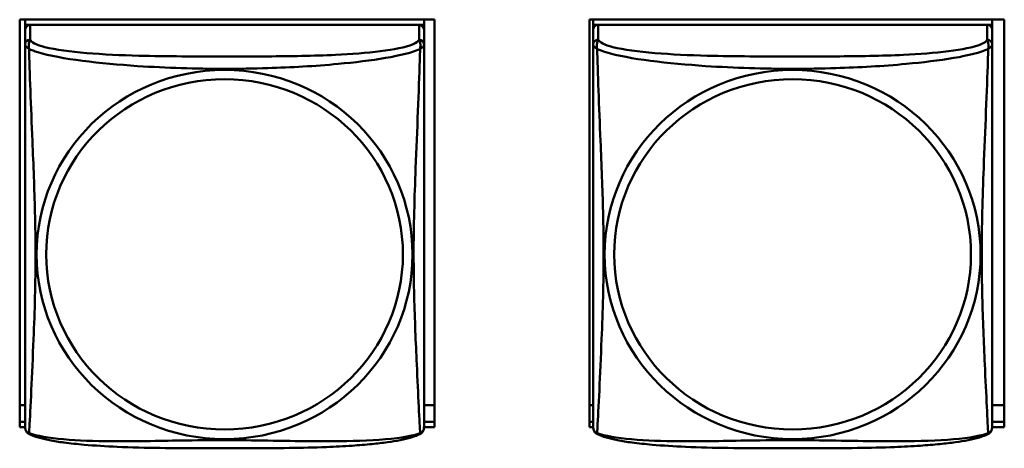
# Model space of a CAD drawing. Header units: inches. Extents: x 2.9 to 75, y -2.3 to 43.7.
# Tile 105 of 155: x 55.147 to 56.313, y 12.46 to 12.968. Entities that reach past the tile are written whole.
import ezdxf

# ---------------------------------------------------------------- set-up
doc = ezdxf.new("R2010")
doc.units = ezdxf.units.IN
doc.header["$MEASUREMENT"] = 0
doc.layers.add('Visible Edges(ROSSANSI)', color=7, linetype='Continuous', lineweight=50)
doc.layers.add('Visible Tangent Edges(ROSSANSI)', color=7, linetype='Continuous', lineweight=50)

msp = doc.modelspace()

# ---------------------------------------------------------------- linework, layer by layer
at = {"layer": 'Visible Edges(ROSSANSI)'}
for p, q in [((55.1468, 12.4856), (55.1468, 12.9682)), ((55.1468, 12.9682), (55.6383, 12.9682)), ((55.1533, 12.9682), (55.1533, 12.9622)), ((55.1533, 12.9565), (55.1533, 12.9622)), ((55.1533, 12.9622), (55.1591, 12.9622)), ((55.6199, 12.9622), (55.1592, 12.9622)), ((55.62, 12.9622), (55.6258, 12.9622)), ((55.6258, 12.9682), (55.6258, 12.9622)), ((55.6258, 12.9622), (55.6258, 12.9564)), ((55.6383, 12.9682), (55.6383, 12.4856)), ((55.8218, 12.4856), (55.8218, 12.9682)), ((55.8218, 12.9682), (56.3133, 12.9682)), ((55.8263, 12.9682), (55.8263, 12.9622)), ((55.8263, 12.9565), (55.8263, 12.9622)), ((55.8263, 12.9622), (55.8321, 12.9622)), ((56.2929, 12.9622), (55.8322, 12.9622)), ((56.293, 12.9622), (56.2988, 12.9622)), ((56.2988, 12.9682), (56.2988, 12.9622)), ((56.2988, 12.9622), (56.2988, 12.9564)), ((56.3133, 12.9682), (56.3133, 12.4856)), ((55.1533, 12.9564), (55.1533, 12.9387)), ((55.6258, 12.9387), (55.6258, 12.9564)), ((55.8263, 12.9564), (55.8263, 12.9387)), ((56.2988, 12.9387), (56.2988, 12.9564)), ((55.1533, 12.5117), (55.1468, 12.5117)), ((55.6383, 12.5117), (55.6258, 12.5117)), ((55.8263, 12.5117), (55.8218, 12.5117)), ((56.3133, 12.5117), (56.2988, 12.5117)), ((55.1468, 12.4917), (55.1533, 12.4917)), ((55.1533, 12.4856), (55.1468, 12.4856)), ((55.6258, 12.4917), (55.6383, 12.4917)), ((55.6383, 12.4856), (55.6258, 12.4856)), ((55.8218, 12.4917), (55.8263, 12.4917)), ((55.8263, 12.4856), (55.8218, 12.4856)), ((56.2988, 12.4917), (56.3133, 12.4917)), ((56.3133, 12.4856), (56.2988, 12.4856))]:
    msp.add_line(p, q, dxfattribs=at)
for centre, start, end in [((55.1671, 12.4858), 180, 189.1496), ((55.612, 12.4858), 350.8504, 360), ((55.8401, 12.4858), 180, 189.1496), ((56.285, 12.4858), 350.8504, 360)]:
    msp.add_arc(centre, 0.0138, start, end, dxfattribs=at)
for centre, major_axis, start_param, end_param in [((55.1592, 12.9564), (-0.00591, 0), 4.712389, 6.283185), ((55.6199, 12.9564), (0.00591, 0), 0, 1.570796), ((55.8322, 12.9564), (-0.00591, 0), 4.712389, 6.283185), ((56.2929, 12.9564), (0.00591, 0), 0, 1.570796)]:
    msp.add_ellipse(centre, major_axis=major_axis, ratio=0.981793, start_param=start_param, end_param=end_param, dxfattribs=at)
for points, knots in [([(55.1533, 12.9387), (55.1533, 12.9362), (55.1533, 12.9315), (55.1533, 12.9254), (55.1533, 12.9142), (55.1533, 12.8978), (55.1533, 12.8799), (55.1533, 12.8621), (55.1533, 12.8429), (55.1533, 12.8237), (55.1533, 12.7966), (55.1533, 12.7694), (55.1533, 12.7426), (55.1533, 12.7259), (55.1533, 12.7093), (55.1533, 12.6926), (55.1533, 12.6594), (55.1533, 12.6262), (55.1533, 12.594), (55.1533, 12.5538), (55.1533, 12.5134), (55.1533, 12.4948), (55.1533, 12.489), (55.1533, 12.4858), (55.1533, 12.4858)], [0.325731, 0.325731, 0.325731, 0.325731, 0.404774, 0.404774, 0.404774, 0.550532, 0.550532, 0.550532, 0.69629, 0.69629, 0.69629, 0.902598, 0.902598, 0.902598, 1.03154, 1.03154, 1.03154, 1.289425, 1.289425, 1.289425, 1.610774, 1.610774, 1.610774, 1.710218, 1.710218, 1.710218, 1.710218]), ([(55.6258, 12.4858), (55.6258, 12.4858), (55.6258, 12.4866), (55.6258, 12.4883), (55.6258, 12.493), (55.6258, 12.5039), (55.6258, 12.5177), (55.6258, 12.5316), (55.6258, 12.5481), (55.6258, 12.5655), (55.6258, 12.5902), (55.6258, 12.6166), (55.6258, 12.643), (55.6258, 12.6594), (55.6258, 12.676), (55.6258, 12.6926), (55.6258, 12.7259), (55.6258, 12.7591), (55.6258, 12.7931), (55.6258, 12.8354), (55.6258, 12.8813), (55.6258, 12.9128), (55.6258, 12.9253), (55.6258, 12.9346), (55.6258, 12.9387)], [0.352862, 0.352862, 0.352862, 0.352862, 0.404774, 0.404774, 0.404774, 0.550532, 0.550532, 0.550532, 0.69629, 0.69629, 0.69629, 0.902598, 0.902598, 0.902598, 1.03154, 1.03154, 1.03154, 1.289425, 1.289425, 1.289425, 1.610774, 1.610774, 1.610774, 1.73735, 1.73735, 1.73735, 1.73735]), ([(55.8263, 12.9387), (55.8263, 12.9362), (55.8263, 12.9315), (55.8263, 12.9254), (55.8263, 12.9142), (55.8263, 12.8978), (55.8263, 12.8799), (55.8263, 12.8621), (55.8263, 12.8429), (55.8263, 12.8237), (55.8263, 12.7966), (55.8263, 12.7694), (55.8263, 12.7426), (55.8263, 12.7259), (55.8263, 12.7093), (55.8263, 12.6926), (55.8263, 12.6594), (55.8263, 12.6262), (55.8263, 12.594), (55.8263, 12.5538), (55.8263, 12.5134), (55.8263, 12.4948), (55.8263, 12.489), (55.8263, 12.4858), (55.8263, 12.4858)], [0.325731, 0.325731, 0.325731, 0.325731, 0.404774, 0.404774, 0.404774, 0.550532, 0.550532, 0.550532, 0.69629, 0.69629, 0.69629, 0.902598, 0.902598, 0.902598, 1.03154, 1.03154, 1.03154, 1.289425, 1.289425, 1.289425, 1.610774, 1.610774, 1.610774, 1.710218, 1.710218, 1.710218, 1.710218]), ([(56.2988, 12.4858), (56.2988, 12.4858), (56.2988, 12.4866), (56.2988, 12.4883), (56.2988, 12.493), (56.2988, 12.5039), (56.2988, 12.5177), (56.2988, 12.5316), (56.2988, 12.5481), (56.2988, 12.5655), (56.2988, 12.5902), (56.2988, 12.6166), (56.2988, 12.643), (56.2988, 12.6594), (56.2988, 12.676), (56.2988, 12.6926), (56.2988, 12.7259), (56.2988, 12.7591), (56.2988, 12.7931), (56.2988, 12.8354), (56.2988, 12.8813), (56.2988, 12.9128), (56.2988, 12.9253), (56.2988, 12.9346), (56.2988, 12.9387)], [0.352862, 0.352862, 0.352862, 0.352862, 0.404774, 0.404774, 0.404774, 0.550532, 0.550532, 0.550532, 0.69629, 0.69629, 0.69629, 0.902598, 0.902598, 0.902598, 1.03154, 1.03154, 1.03154, 1.289425, 1.289425, 1.289425, 1.610774, 1.610774, 1.610774, 1.73735, 1.73735, 1.73735, 1.73735]), ([(55.1575, 12.4777), (55.157, 12.478), (55.1564, 12.4783), (55.1555, 12.4791), (55.1552, 12.4796), (55.1545, 12.4805), (55.1543, 12.4809), (55.1539, 12.4818), (55.1538, 12.4822), (55.1536, 12.4829), (55.1536, 12.4832), (55.1535, 12.4836)], [0.02273771, 0.02273771, 0.02273771, 0.02273771, 0.02954865, 0.02954865, 0.03635958, 0.03635958, 0.04317052, 0.04317052, 0.04998146, 0.04998146, 0.0567924, 0.0567924, 0.0567924, 0.0567924]), ([(55.6216, 12.4777), (55.6221, 12.478), (55.6227, 12.4783), (55.6236, 12.4791), (55.6239, 12.4796), (55.6245, 12.4805), (55.6248, 12.4809), (55.6251, 12.4818), (55.6253, 12.4822), (55.6255, 12.4829), (55.6255, 12.4832), (55.6256, 12.4836)], [0.02273771, 0.02273771, 0.02273771, 0.02273771, 0.02954865, 0.02954865, 0.03635958, 0.03635958, 0.04317052, 0.04317052, 0.04998146, 0.04998146, 0.0567924, 0.0567924, 0.0567924, 0.0567924]), ([(55.8305, 12.4777), (55.83, 12.478), (55.8294, 12.4783), (55.8285, 12.4791), (55.8282, 12.4796), (55.8275, 12.4805), (55.8273, 12.4809), (55.8269, 12.4818), (55.8268, 12.4822), (55.8266, 12.4829), (55.8266, 12.4832), (55.8265, 12.4836)], [0.02273771, 0.02273771, 0.02273771, 0.02273771, 0.02954865, 0.02954865, 0.03635958, 0.03635958, 0.04317052, 0.04317052, 0.04998146, 0.04998146, 0.0567924, 0.0567924, 0.0567924, 0.0567924]), ([(56.2946, 12.4777), (56.2951, 12.478), (56.2957, 12.4783), (56.2966, 12.4791), (56.2969, 12.4796), (56.2975, 12.4805), (56.2978, 12.4809), (56.2981, 12.4818), (56.2983, 12.4822), (56.2985, 12.4829), (56.2985, 12.4832), (56.2986, 12.4836)], [0.02273771, 0.02273771, 0.02273771, 0.02273771, 0.02954865, 0.02954865, 0.03635958, 0.03635958, 0.04317052, 0.04317052, 0.04998146, 0.04998146, 0.0567924, 0.0567924, 0.0567924, 0.0567924]), ([(55.6216, 12.4777), (55.6182, 12.4759), (55.6147, 12.4746), (55.6067, 12.4722), (55.6022, 12.4711), (55.5927, 12.4692), (55.5877, 12.4684), (55.5766, 12.4668), (55.5704, 12.4661), (55.5565, 12.4647), (55.5487, 12.4641), (55.5309, 12.4629), (55.5207, 12.4624), (55.4958, 12.4614), (55.4811, 12.4611), (55.4494, 12.4606), (55.4324, 12.4606), (55.3984, 12.4605), (55.3814, 12.4605), (55.3474, 12.4605), (55.3303, 12.4606), (55.2963, 12.4611), (55.2792, 12.4615), (55.249, 12.4628), (55.2358, 12.4636), (55.2149, 12.4654), (55.2068, 12.4663), (55.1932, 12.4681), (55.1875, 12.469), (55.1774, 12.471), (55.173, 12.4721), (55.1647, 12.4745), (55.161, 12.4758), (55.1575, 12.4777)], [-1.678204, -1.678204, -1.678204, -1.678204, -1.629815, -1.629815, -1.580861, -1.580861, -1.532583, -1.532583, -1.479316, -1.479316, -1.416961, -1.416961, -1.337799, -1.337799, -1.226353, -1.226353, -1.09702, -1.09702, -0.967687, -0.967687, -0.838354, -0.838354, -0.709022, -0.709022, -0.60577, -0.60577, -0.53827, -0.53827, -0.483941, -0.483941, -0.435529, -0.435529, -0.384876, -0.384876, -0.384876, -0.384876]), ([(56.2946, 12.4777), (56.2912, 12.4759), (56.2877, 12.4746), (56.2797, 12.4722), (56.2752, 12.4711), (56.2657, 12.4692), (56.2607, 12.4684), (56.2496, 12.4668), (56.2434, 12.4661), (56.2295, 12.4647), (56.2217, 12.4641), (56.2039, 12.4629), (56.1937, 12.4624), (56.1688, 12.4614), (56.1541, 12.4611), (56.1224, 12.4606), (56.1054, 12.4606), (56.0714, 12.4605), (56.0544, 12.4605), (56.0204, 12.4605), (56.0033, 12.4606), (55.9693, 12.4611), (55.9522, 12.4615), (55.922, 12.4628), (55.9088, 12.4636), (55.8879, 12.4654), (55.8798, 12.4663), (55.8662, 12.4681), (55.8605, 12.469), (55.8504, 12.471), (55.846, 12.4721), (55.8377, 12.4745), (55.834, 12.4758), (55.8305, 12.4777)], [-1.678204, -1.678204, -1.678204, -1.678204, -1.629815, -1.629815, -1.580861, -1.580861, -1.532583, -1.532583, -1.479316, -1.479316, -1.416961, -1.416961, -1.337799, -1.337799, -1.226353, -1.226353, -1.09702, -1.09702, -0.967687, -0.967687, -0.838354, -0.838354, -0.709022, -0.709022, -0.60577, -0.60577, -0.53827, -0.53827, -0.483941, -0.483941, -0.435529, -0.435529, -0.384876, -0.384876, -0.384876, -0.384876])]:
    msp.add_open_spline(points, degree=3, knots=knots, dxfattribs=at)
at = {"layer": 'Visible Tangent Edges(ROSSANSI)'}
for p, q in [((55.1592, 12.9445), (55.1592, 12.9622)), ((55.6199, 12.9622), (55.6199, 12.9445)), ((55.8322, 12.9445), (55.8322, 12.9622)), ((56.2929, 12.9622), (56.2929, 12.9445))]:
    msp.add_line(p, q, dxfattribs=at)
for centre, major_axis, start_param, end_param in [((55.1592, 12.9387), (-0.00591, 0), 4.712389, 6.283185), ((55.6199, 12.9387), (0.00591, 0), 0, 1.570796), ((55.8322, 12.9387), (-0.00591, 0), 4.712389, 6.283185), ((56.2929, 12.9387), (0.00591, 0), 0, 1.570796)]:
    msp.add_ellipse(centre, major_axis=major_axis, ratio=0.981793, start_param=start_param, end_param=end_param, dxfattribs=at)
for centre, major_axis in [((55.3895, 12.69), (-0.2227, 0)), ((56.0625, 12.69), (-0.2227, 0)), ((55.3895, 12.6902), (-0.2113, 0)), ((56.0625, 12.6902), (-0.2113, 0))]:
    msp.add_ellipse(centre, major_axis=major_axis, ratio=0.981793, dxfattribs=at)
for points, knots in [([(55.1533, 12.9387), (55.1533, 12.9384), (55.1533, 12.9382), (55.1534, 12.9378), (55.1534, 12.9376), (55.1536, 12.9373), (55.1536, 12.9371), (55.1538, 12.9369), (55.1539, 12.9369), (55.1541, 12.9366), (55.1543, 12.9364), (55.1548, 12.9359), (55.1553, 12.9355), (55.1565, 12.9345), (55.1571, 12.934), (55.1579, 12.9334)], [-0.0844808, -0.0844808, -0.0844808, -0.0844808, -0.06943799, -0.06943799, -0.05587828, -0.05587828, -0.04740346, -0.04740346, -0.04210669, -0.04210669, -0.03151317, -0.03151317, -0.01456352, -0.01456352, 0.00026741, 0.00026741, 0.00026741, 0.00026741]), ([(55.1579, 12.9334), (55.1577, 12.9346), (55.1575, 12.9356), (55.1575, 12.9376), (55.1575, 12.9385), (55.1577, 12.9398), (55.1578, 12.9402), (55.158, 12.9409), (55.158, 12.9411), (55.1582, 12.9416), (55.1583, 12.9419), (55.1585, 12.9426), (55.1587, 12.943), (55.159, 12.9438), (55.1591, 12.9441), (55.1592, 12.9445)], [-0.00026741, -0.00026741, -0.00026741, -0.00026741, 0.01456352, 0.01456352, 0.03151317, 0.03151317, 0.04210669, 0.04210669, 0.04740346, 0.04740346, 0.05587828, 0.05587828, 0.06943799, 0.06943799, 0.0844808, 0.0844808, 0.0844808, 0.0844808]), ([(55.6199, 12.9445), (55.6193, 12.9425), (55.6166, 12.9406), (55.6122, 12.9388), (55.604, 12.9355), (55.5901, 12.9328), (55.574, 12.9307), (55.5578, 12.9287), (55.5396, 12.9274), (55.521, 12.9265), (55.4947, 12.9253), (55.4674, 12.9249), (55.4403, 12.9247), (55.4234, 12.9246), (55.4065, 12.9246), (55.3895, 12.9246), (55.3557, 12.9246), (55.3218, 12.9246), (55.2881, 12.9255), (55.2461, 12.9266), (55.2022, 12.9293), (55.1767, 12.9357), (55.1666, 12.9383), (55.1602, 12.9414), (55.1592, 12.9445)], [0.325731, 0.325731, 0.325731, 0.325731, 0.404774, 0.404774, 0.404774, 0.550532, 0.550532, 0.550532, 0.69629, 0.69629, 0.69629, 0.902598, 0.902598, 0.902598, 1.03154, 1.03154, 1.03154, 1.289425, 1.289425, 1.289425, 1.610774, 1.610774, 1.610774, 1.73735, 1.73735, 1.73735, 1.73735]), ([(55.6199, 12.9445), (55.6199, 12.9441), (55.6201, 12.9438), (55.6204, 12.943), (55.6206, 12.9426), (55.6208, 12.9419), (55.6209, 12.9416), (55.6211, 12.9411), (55.6211, 12.9409), (55.6213, 12.9402), (55.6214, 12.9398), (55.6216, 12.9385), (55.6216, 12.9376), (55.6215, 12.9356), (55.6214, 12.9346), (55.6212, 12.9334)], [-0.0844808, -0.0844808, -0.0844808, -0.0844808, -0.06943799, -0.06943799, -0.05587828, -0.05587828, -0.04740346, -0.04740346, -0.04210669, -0.04210669, -0.03151317, -0.03151317, -0.01456352, -0.01456352, 0.00026741, 0.00026741, 0.00026741, 0.00026741]), ([(55.6212, 12.9334), (55.622, 12.934), (55.6226, 12.9345), (55.6238, 12.9355), (55.6242, 12.9359), (55.6248, 12.9364), (55.625, 12.9366), (55.6252, 12.9369), (55.6253, 12.9369), (55.6254, 12.9371), (55.6255, 12.9373), (55.6257, 12.9376), (55.6257, 12.9378), (55.6258, 12.9382), (55.6258, 12.9384), (55.6258, 12.9387)], [-0.00026741, -0.00026741, -0.00026741, -0.00026741, 0.01456352, 0.01456352, 0.03151317, 0.03151317, 0.04210669, 0.04210669, 0.04740346, 0.04740346, 0.05587828, 0.05587828, 0.06943799, 0.06943799, 0.0844808, 0.0844808, 0.0844808, 0.0844808]), ([(55.8263, 12.9387), (55.8263, 12.9384), (55.8263, 12.9382), (55.8264, 12.9378), (55.8264, 12.9376), (55.8266, 12.9373), (55.8266, 12.9371), (55.8268, 12.9369), (55.8269, 12.9369), (55.8271, 12.9366), (55.8273, 12.9364), (55.8278, 12.9359), (55.8283, 12.9355), (55.8295, 12.9345), (55.8301, 12.934), (55.8309, 12.9334)], [-0.0844808, -0.0844808, -0.0844808, -0.0844808, -0.06943799, -0.06943799, -0.05587828, -0.05587828, -0.04740346, -0.04740346, -0.04210669, -0.04210669, -0.03151317, -0.03151317, -0.01456352, -0.01456352, 0.00026741, 0.00026741, 0.00026741, 0.00026741]), ([(55.8309, 12.9334), (55.8307, 12.9346), (55.8305, 12.9356), (55.8305, 12.9376), (55.8305, 12.9385), (55.8307, 12.9398), (55.8308, 12.9402), (55.831, 12.9409), (55.831, 12.9411), (55.8312, 12.9416), (55.8313, 12.9419), (55.8315, 12.9426), (55.8317, 12.943), (55.832, 12.9438), (55.8321, 12.9441), (55.8322, 12.9445)], [-0.00026741, -0.00026741, -0.00026741, -0.00026741, 0.01456352, 0.01456352, 0.03151317, 0.03151317, 0.04210669, 0.04210669, 0.04740346, 0.04740346, 0.05587828, 0.05587828, 0.06943799, 0.06943799, 0.0844808, 0.0844808, 0.0844808, 0.0844808]), ([(56.2929, 12.9445), (56.2923, 12.9425), (56.2896, 12.9406), (56.2852, 12.9388), (56.277, 12.9355), (56.2631, 12.9328), (56.247, 12.9307), (56.2308, 12.9287), (56.2126, 12.9274), (56.194, 12.9265), (56.1677, 12.9253), (56.1404, 12.9249), (56.1133, 12.9247), (56.0964, 12.9246), (56.0795, 12.9246), (56.0625, 12.9246), (56.0287, 12.9246), (55.9948, 12.9246), (55.9611, 12.9255), (55.9191, 12.9266), (55.8752, 12.9293), (55.8497, 12.9357), (55.8396, 12.9383), (55.8332, 12.9414), (55.8322, 12.9445)], [0.325731, 0.325731, 0.325731, 0.325731, 0.404774, 0.404774, 0.404774, 0.550532, 0.550532, 0.550532, 0.69629, 0.69629, 0.69629, 0.902598, 0.902598, 0.902598, 1.03154, 1.03154, 1.03154, 1.289425, 1.289425, 1.289425, 1.610774, 1.610774, 1.610774, 1.73735, 1.73735, 1.73735, 1.73735]), ([(56.2929, 12.9445), (56.2929, 12.9441), (56.2931, 12.9438), (56.2934, 12.943), (56.2936, 12.9426), (56.2938, 12.9419), (56.2939, 12.9416), (56.2941, 12.9411), (56.2941, 12.9409), (56.2943, 12.9402), (56.2944, 12.9398), (56.2946, 12.9385), (56.2946, 12.9376), (56.2945, 12.9356), (56.2944, 12.9346), (56.2942, 12.9334)], [-0.0844808, -0.0844808, -0.0844808, -0.0844808, -0.06943799, -0.06943799, -0.05587828, -0.05587828, -0.04740346, -0.04740346, -0.04210669, -0.04210669, -0.03151317, -0.03151317, -0.01456352, -0.01456352, 0.00026741, 0.00026741, 0.00026741, 0.00026741]), ([(56.2942, 12.9334), (56.295, 12.934), (56.2956, 12.9345), (56.2968, 12.9355), (56.2972, 12.9359), (56.2978, 12.9364), (56.298, 12.9366), (56.2982, 12.9369), (56.2983, 12.9369), (56.2984, 12.9371), (56.2985, 12.9373), (56.2987, 12.9376), (56.2987, 12.9378), (56.2988, 12.9382), (56.2988, 12.9384), (56.2988, 12.9387)], [-0.00026741, -0.00026741, -0.00026741, -0.00026741, 0.01456352, 0.01456352, 0.03151317, 0.03151317, 0.04210669, 0.04210669, 0.04740346, 0.04740346, 0.05587828, 0.05587828, 0.06943799, 0.06943799, 0.0844808, 0.0844808, 0.0844808, 0.0844808]), ([(55.1579, 12.4785), (55.158, 12.4801), (55.1581, 12.4824), (55.1583, 12.4853), (55.1594, 12.5051), (55.1615, 12.5482), (55.1632, 12.5898), (55.1646, 12.6231), (55.1656, 12.6566), (55.1656, 12.69), (55.1656, 12.7068), (55.1653, 12.7235), (55.1649, 12.7405), (55.1642, 12.7677), (55.1631, 12.7958), (55.1619, 12.8244), (55.1611, 12.8446), (55.1602, 12.865), (55.1595, 12.8843), (55.1588, 12.9034), (55.1582, 12.9211), (55.1579, 12.9334)], [-1.657319, -1.657319, -1.657319, -1.657319, -1.610774, -1.610774, -1.610774, -1.289425, -1.289425, -1.289425, -1.03154, -1.03154, -1.03154, -0.902598, -0.902598, -0.902598, -0.69629, -0.69629, -0.69629, -0.550532, -0.550532, -0.550532, -0.405761, -0.405761, -0.405761, -0.405761]), ([(55.1579, 12.9334), (55.1607, 12.9321), (55.1642, 12.9309), (55.1682, 12.9297), (55.1958, 12.9213), (55.2428, 12.9162), (55.2864, 12.9133), (55.3213, 12.911), (55.3555, 12.91), (55.3895, 12.91), (55.4066, 12.91), (55.4236, 12.9102), (55.4408, 12.9108), (55.4683, 12.9116), (55.4964, 12.9132), (55.5241, 12.9158), (55.5436, 12.9176), (55.563, 12.9199), (55.5803, 12.9228), (55.5975, 12.9258), (55.6124, 12.9294), (55.6212, 12.9334)], [-1.657319, -1.657319, -1.657319, -1.657319, -1.610774, -1.610774, -1.610774, -1.289425, -1.289425, -1.289425, -1.03154, -1.03154, -1.03154, -0.902598, -0.902598, -0.902598, -0.69629, -0.69629, -0.69629, -0.550532, -0.550532, -0.550532, -0.405761, -0.405761, -0.405761, -0.405761]), ([(55.6212, 12.9334), (55.6211, 12.9295), (55.621, 12.9249), (55.6208, 12.9199), (55.6197, 12.8855), (55.6176, 12.8363), (55.6159, 12.7924), (55.6145, 12.7571), (55.6135, 12.7235), (55.6135, 12.69), (55.6135, 12.6733), (55.6138, 12.6566), (55.6142, 12.6399), (55.6149, 12.6131), (55.616, 12.5859), (55.6172, 12.5602), (55.618, 12.542), (55.6189, 12.5244), (55.6196, 12.5097), (55.6203, 12.4951), (55.6209, 12.4835), (55.6212, 12.4785)], [-1.657319, -1.657319, -1.657319, -1.657319, -1.610774, -1.610774, -1.610774, -1.289425, -1.289425, -1.289425, -1.03154, -1.03154, -1.03154, -0.902598, -0.902598, -0.902598, -0.69629, -0.69629, -0.69629, -0.550532, -0.550532, -0.550532, -0.405761, -0.405761, -0.405761, -0.405761]), ([(55.8309, 12.4785), (55.831, 12.4801), (55.8311, 12.4824), (55.8313, 12.4853), (55.8324, 12.5051), (55.8345, 12.5482), (55.8362, 12.5898), (55.8376, 12.6231), (55.8386, 12.6566), (55.8386, 12.69), (55.8386, 12.7068), (55.8383, 12.7235), (55.8379, 12.7405), (55.8372, 12.7677), (55.8361, 12.7958), (55.8349, 12.8244), (55.8341, 12.8446), (55.8332, 12.865), (55.8325, 12.8843), (55.8318, 12.9034), (55.8312, 12.9211), (55.8309, 12.9334)], [-1.657319, -1.657319, -1.657319, -1.657319, -1.610774, -1.610774, -1.610774, -1.289425, -1.289425, -1.289425, -1.03154, -1.03154, -1.03154, -0.902598, -0.902598, -0.902598, -0.69629, -0.69629, -0.69629, -0.550532, -0.550532, -0.550532, -0.405761, -0.405761, -0.405761, -0.405761]), ([(55.8309, 12.9334), (55.8337, 12.9321), (55.8372, 12.9309), (55.8412, 12.9297), (55.8688, 12.9213), (55.9158, 12.9162), (55.9594, 12.9133), (55.9943, 12.911), (56.0285, 12.91), (56.0625, 12.91), (56.0796, 12.91), (56.0966, 12.9102), (56.1138, 12.9108), (56.1413, 12.9116), (56.1694, 12.9132), (56.1971, 12.9158), (56.2166, 12.9176), (56.236, 12.9199), (56.2533, 12.9228), (56.2705, 12.9258), (56.2854, 12.9294), (56.2942, 12.9334)], [-1.657319, -1.657319, -1.657319, -1.657319, -1.610774, -1.610774, -1.610774, -1.289425, -1.289425, -1.289425, -1.03154, -1.03154, -1.03154, -0.902598, -0.902598, -0.902598, -0.69629, -0.69629, -0.69629, -0.550532, -0.550532, -0.550532, -0.405761, -0.405761, -0.405761, -0.405761]), ([(56.2942, 12.9334), (56.2941, 12.9295), (56.294, 12.9249), (56.2938, 12.9199), (56.2927, 12.8855), (56.2906, 12.8363), (56.2889, 12.7924), (56.2875, 12.7571), (56.2865, 12.7235), (56.2865, 12.69), (56.2865, 12.6733), (56.2868, 12.6566), (56.2872, 12.6399), (56.2879, 12.6131), (56.289, 12.5859), (56.2902, 12.5602), (56.291, 12.542), (56.2919, 12.5244), (56.2926, 12.5097), (56.2933, 12.4951), (56.2939, 12.4835), (56.2942, 12.4785)], [-1.657319, -1.657319, -1.657319, -1.657319, -1.610774, -1.610774, -1.610774, -1.289425, -1.289425, -1.289425, -1.03154, -1.03154, -1.03154, -0.902598, -0.902598, -0.902598, -0.69629, -0.69629, -0.69629, -0.550532, -0.550532, -0.550532, -0.405761, -0.405761, -0.405761, -0.405761]), ([(55.1579, 12.4785), (55.1571, 12.4787), (55.1565, 12.479), (55.1553, 12.4797), (55.1548, 12.4803), (55.1543, 12.4812), (55.1541, 12.4815), (55.1539, 12.4821), (55.1538, 12.4823), (55.1536, 12.4828), (55.1536, 12.4831), (55.1535, 12.4835), (55.1535, 12.4835), (55.1535, 12.4836)], [-0.00026741, -0.00026741, -0.00026741, -0.00026741, 0.01456352, 0.01456352, 0.03151317, 0.03151317, 0.04210669, 0.04210669, 0.04740346, 0.04740346, 0.05587828, 0.05587828, 0.0567924, 0.0567924, 0.0567924, 0.0567924]), ([(55.6256, 12.4836), (55.6256, 12.4835), (55.6256, 12.4835), (55.6255, 12.4831), (55.6254, 12.4828), (55.6253, 12.4823), (55.6252, 12.4821), (55.625, 12.4815), (55.6248, 12.4812), (55.6242, 12.4803), (55.6238, 12.4797), (55.6226, 12.479), (55.622, 12.4787), (55.6212, 12.4785)], [-0.0567924, -0.0567924, -0.0567924, -0.0567924, -0.05587828, -0.05587828, -0.04740346, -0.04740346, -0.04210669, -0.04210669, -0.03151317, -0.03151317, -0.01456352, -0.01456352, 0.00026741, 0.00026741, 0.00026741, 0.00026741]), ([(55.8309, 12.4785), (55.8301, 12.4787), (55.8295, 12.479), (55.8283, 12.4797), (55.8278, 12.4803), (55.8273, 12.4812), (55.8271, 12.4815), (55.8269, 12.4821), (55.8268, 12.4823), (55.8266, 12.4828), (55.8266, 12.4831), (55.8265, 12.4835), (55.8265, 12.4835), (55.8265, 12.4836)], [-0.00026741, -0.00026741, -0.00026741, -0.00026741, 0.01456352, 0.01456352, 0.03151317, 0.03151317, 0.04210669, 0.04210669, 0.04740346, 0.04740346, 0.05587828, 0.05587828, 0.0567924, 0.0567924, 0.0567924, 0.0567924]), ([(56.2986, 12.4836), (56.2986, 12.4835), (56.2986, 12.4835), (56.2985, 12.4831), (56.2984, 12.4828), (56.2983, 12.4823), (56.2982, 12.4821), (56.298, 12.4815), (56.2978, 12.4812), (56.2972, 12.4803), (56.2968, 12.4797), (56.2956, 12.479), (56.295, 12.4787), (56.2942, 12.4785)], [-0.0567924, -0.0567924, -0.0567924, -0.0567924, -0.05587828, -0.05587828, -0.04740346, -0.04740346, -0.04210669, -0.04210669, -0.03151317, -0.03151317, -0.01456352, -0.01456352, 0.00026741, 0.00026741, 0.00026741, 0.00026741]), ([(55.1575, 12.4777), (55.1575, 12.4777), (55.1575, 12.4777), (55.1575, 12.4779), (55.1577, 12.4781), (55.1579, 12.4785)], [-0.02273771, -0.02273771, -0.02273771, -0.02273771, -0.01456352, -0.01456352, 0.00026741, 0.00026741, 0.00026741, 0.00026741]), ([(55.6212, 12.4785), (55.6184, 12.4774), (55.6149, 12.4764), (55.6109, 12.4755), (55.5833, 12.4693), (55.5363, 12.4684), (55.4927, 12.4688), (55.4578, 12.4692), (55.4236, 12.4701), (55.3895, 12.4701), (55.3725, 12.4701), (55.3555, 12.4699), (55.3383, 12.4697), (55.3108, 12.4692), (55.2827, 12.4685), (55.255, 12.4688), (55.2354, 12.469), (55.2161, 12.4696), (55.1988, 12.4712), (55.1816, 12.4727), (55.1667, 12.4752), (55.1579, 12.4785)], [-1.657319, -1.657319, -1.657319, -1.657319, -1.610774, -1.610774, -1.610774, -1.289425, -1.289425, -1.289425, -1.03154, -1.03154, -1.03154, -0.902598, -0.902598, -0.902598, -0.69629, -0.69629, -0.69629, -0.550532, -0.550532, -0.550532, -0.405761, -0.405761, -0.405761, -0.405761]), ([(55.6212, 12.4785), (55.6214, 12.4781), (55.6215, 12.4779), (55.6216, 12.4777), (55.6216, 12.4777), (55.6216, 12.4777)], [-0.00026741, -0.00026741, -0.00026741, -0.00026741, 0.01456352, 0.01456352, 0.02273771, 0.02273771, 0.02273771, 0.02273771]), ([(55.8305, 12.4777), (55.8305, 12.4777), (55.8305, 12.4777), (55.8305, 12.4779), (55.8307, 12.4781), (55.8309, 12.4785)], [-0.02273771, -0.02273771, -0.02273771, -0.02273771, -0.01456352, -0.01456352, 0.00026741, 0.00026741, 0.00026741, 0.00026741]), ([(56.2942, 12.4785), (56.2914, 12.4774), (56.2879, 12.4764), (56.2839, 12.4755), (56.2563, 12.4693), (56.2093, 12.4684), (56.1657, 12.4688), (56.1308, 12.4692), (56.0966, 12.4701), (56.0625, 12.4701), (56.0455, 12.4701), (56.0285, 12.4699), (56.0113, 12.4697), (55.9838, 12.4692), (55.9557, 12.4685), (55.928, 12.4688), (55.9084, 12.469), (55.8891, 12.4696), (55.8718, 12.4712), (55.8546, 12.4727), (55.8397, 12.4752), (55.8309, 12.4785)], [-1.657319, -1.657319, -1.657319, -1.657319, -1.610774, -1.610774, -1.610774, -1.289425, -1.289425, -1.289425, -1.03154, -1.03154, -1.03154, -0.902598, -0.902598, -0.902598, -0.69629, -0.69629, -0.69629, -0.550532, -0.550532, -0.550532, -0.405761, -0.405761, -0.405761, -0.405761]), ([(56.2942, 12.4785), (56.2944, 12.4781), (56.2945, 12.4779), (56.2946, 12.4777), (56.2946, 12.4777), (56.2946, 12.4777)], [-0.00026741, -0.00026741, -0.00026741, -0.00026741, 0.01456352, 0.01456352, 0.02273771, 0.02273771, 0.02273771, 0.02273771])]:
    msp.add_open_spline(points, degree=3, knots=knots, dxfattribs=at)

doc.saveas('drawing.dxf')
